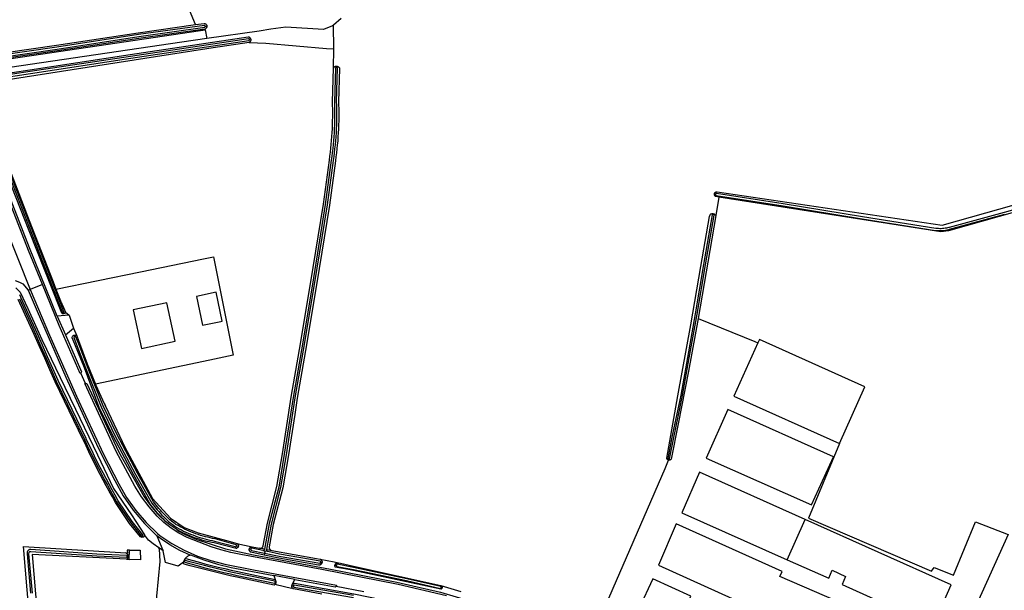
# Model space of a CAD drawing. Header units: metres. Extents: x 174255 to 175175, y 462028 to 462911.
# Tile 193 of 256: x 175047.23 to 175050.32, y 462736.5 to 462738.28. Entities that reach past the tile are written whole.
import ezdxf

# ---------------------------------------------------------------- set-up
doc = ezdxf.new("R2010")
doc.units = ezdxf.units.M
doc.layers.add('N-XX-AL-LIJN_0.20-G', color=7, linetype='Continuous', lineweight=25)

# ---------------------------------------------------------------- blocks, each defined once
blk = doc.blocks.new('Situatie')
at = {"lineweight": -3}
for p, q in [((-7.8297, 24.5826), (-7.8307, 24.6568)), ((-8.2331, 24.6421), (-8.2274, 24.6146)), ((-8.2329, 24.6533), (-8.2274, 24.6539)), ((-8.0903, 24.6123), (-8.0943, 24.6117)), ((-7.8309, 24.5217), (-7.8297, 24.5826)), ((-7.8206, 24.5281), (-7.8211, 24.5237)), ((-6.6333, 24.127), (-6.6372, 24.1275)), ((-6.623, 24.1181), (-6.6328, 24.0604)), ((-6.6402, 24.0633), (-6.6397, 24.0658)), ((-8.8583, 24.0233), (-8.7814, 23.8288)), ((-8.7872, 23.8264), (-8.7814, 23.8288)), ((-8.6964, 23.7456), (-8.6707, 23.6868)), ((-8.6774, 23.7563), (-8.6758, 23.7524)), ((-8.6588, 23.748), (-8.6456, 23.7079)), ((-8.6418, 23.6811), (-8.6439, 23.6856)), ((-6.4088, 22.9822), (-6.353, 23.1084)), ((-8.4267, 23.053), (-8.4296, 23.0567)), ((-8.1291, 23.0237), (-8.1345, 23.0249)), ((-8.4769, 22.9927), (-8.4741, 22.9926)), ((-8.0945, 23.0166), (-8.0897, 23.0156)), ((-8.0468, 23.0153), (-8.0629, 23.018)), ((-8.0527, 23.0111), (-8.0447, 23.0094)), ((-8.0465, 23.0027), (-8.0481, 22.9969)), ((-8.0447, 23.0094), (-8.0465, 23.0027)), ((-8.0361, 23.0076), (-8.0447, 23.0094)), ((-8.0399, 23.0141), (-8.0241, 23.0109)), ((-8.2993, 22.9782), (-8.2975, 22.9777)), ((-7.867, 22.9728), (-7.8708, 22.9739)), ((-7.8259, 22.9656), (-7.8219, 22.9647)), ((-8.0181, 22.9326), (-8.0138, 22.9205)), ((-7.952, 22.9206), (-8.0181, 22.9326)), ((-8.0134, 22.9103), (-8.0111, 22.9096)), ((-7.9565, 22.8998), (-7.9611, 22.9005)), ((-7.4933, 22.895), (-7.4904, 22.8939))]:
    blk.add_line(p, q, dxfattribs=at)
for points in [[(-8.8579, 24.5707), (-8.6984, 24.5936), (-8.443, 24.633), (-8.2629, 24.6581), (-8.2981, 24.7419), (-8.3154, 24.8234), (-8.2984, 24.8789), (-8.313, 24.9698), (-7.9418, 25.0033), (-7.9486, 25.0575), (-7.8808, 25.0643), (-7.9012, 25.1647), (-7.8835, 25.204), (-7.7678, 25.2631), (-7.6112, 25.343), (-7.7678, 25.5519), (-8.051, 25.9297), (-8.7893, 26.8782), (-9.4844, 27.8142)], [(-8.9652, 24.5432), (-8.6967, 24.5817), (-8.4413, 24.6211), (-8.2344, 24.6499), (-8.2341, 24.6501), (-8.2336, 24.6506), (-8.2332, 24.6512), (-8.2329, 24.6519), (-8.2328, 24.6526), (-8.2329, 24.6533), (-8.2329, 24.6534), (-8.2331, 24.654), (-8.2335, 24.6547), (-8.2339, 24.6552), (-8.2345, 24.6556), (-8.2352, 24.6559), (-8.4421, 24.6271), (-8.6976, 24.5877), (-8.966, 24.5491)], [(-7.807, 24.6772), (-7.8307, 24.6568)], [(-5.2112, 25.1795), (-5.2112, 25.1795), (-5.2098, 25.1797), (-5.2085, 25.1798), (-5.2071, 25.1797), (-5.2058, 25.1795), (-5.2045, 25.1791), (-5.2032, 25.1785), (-5.2021, 25.1779), (-5.2012, 25.1772), (-4.9998, 24.2821), (-4.9994, 24.2764), (-5.0007, 24.2721), (-5.0034, 24.2687), (-5.0064, 24.2663), (-5.9033, 24.0123), (-5.9272, 24.0096), (-6.623, 24.1181)], [(-6.623, 24.1181), (-6.6329, 24.1197), (-6.6338, 24.1203), (-6.6347, 24.121), (-6.6355, 24.1218), (-6.6361, 24.1227), (-6.6367, 24.1237), (-6.637, 24.1247), (-6.6372, 24.1258), (-6.6373, 24.1269), (-6.6372, 24.1275), (-6.6372, 24.128), (-6.6369, 24.1291), (-6.6365, 24.1302), (-6.6359, 24.1311), (-6.6352, 24.132), (-6.6344, 24.1328), (-6.6335, 24.1334), (-6.6325, 24.1339), (-6.6314, 24.1343), (-6.6303, 24.1345), (-6.6292, 24.1345), (-6.6283, 24.1344), (-5.923, 24.0301), (-5.0279, 24.2827)], [(-6.6333, 24.127), (-6.6333, 24.1268), (-6.6334, 24.1261), (-6.6333, 24.1254), (-6.6331, 24.1248), (-6.6327, 24.1242), (-6.6316, 24.1234), (-6.631, 24.1232), (-6.422, 24.0907), (-6.1737, 24.0501), (-5.9436, 24.0139), (-5.9392, 24.0134), (-5.9349, 24.0132), (-5.9305, 24.0131), (-5.9262, 24.0131), (-5.9218, 24.0134), (-5.9175, 24.0138), (-5.9131, 24.0144), (-5.9089, 24.0151), (-5.9046, 24.016), (-5.9004, 24.0171), (-5.8999, 24.0172), (-5.727, 24.0646)], [(-5.4486, 24.1496), (-5.7286, 24.0703), (-5.9015, 24.023), (-5.902, 24.0229), (-5.906, 24.0219), (-5.91, 24.021), (-5.9141, 24.0203), (-5.9181, 24.0198), (-5.9223, 24.0194), (-5.9264, 24.0191), (-5.9305, 24.0191), (-5.9346, 24.0192), (-5.9387, 24.0194), (-5.9428, 24.0198), (-6.1727, 24.056), (-6.421, 24.0966), (-6.63, 24.1291), (-6.6302, 24.1291), (-6.6309, 24.1291), (-6.6316, 24.1289), (-6.6322, 24.1285), (-6.6327, 24.128), (-6.6331, 24.1275), (-6.6333, 24.127)], [(-7.8307, 24.6568), (-7.834, 24.654), (-7.862, 24.6425), (-7.9798, 24.6505), (-8.0268, 24.644), (-8.064, 24.6382), (-8.2274, 24.6146), (-8.306, 24.6032), (-8.8448, 24.524)], [(-8.894, 24.5001), (-8.7825, 24.5171), (-8.4679, 24.5648), (-8.0978, 24.62), (-8.0966, 24.6197), (-8.0954, 24.6192), (-8.0944, 24.6185), (-8.0934, 24.6177), (-8.0925, 24.6169), (-8.0918, 24.6159), (-8.0912, 24.6148), (-8.0907, 24.6137), (-8.0904, 24.6125), (-8.0903, 24.6123), (-8.0902, 24.6112), (-8.0902, 24.61), (-8.0903, 24.6088), (-8.0906, 24.6076), (-8.091, 24.6065), (-8.0916, 24.6054), (-8.0924, 24.6044), (-8.0932, 24.6035), (-8.0942, 24.6028), (-8.0951, 24.6022)], [(-8.2629, 24.6581), (-8.236, 24.6618), (-8.2358, 24.6618), (-8.2346, 24.6617), (-8.2335, 24.6614), (-8.2324, 24.661), (-8.2313, 24.6604), (-8.2304, 24.6597), (-8.2295, 24.6589), (-8.2288, 24.6579), (-8.2282, 24.6569), (-8.2278, 24.6558), (-8.2275, 24.6546), (-8.2274, 24.6539)], [(-8.2331, 24.6421), (-8.2336, 24.644), (-8.4404, 24.6152), (-8.6958, 24.5758), (-8.9643, 24.5372), (-8.9765, 24.5383), (-8.9788, 24.5387), (-8.9762, 24.5303), (-8.9693, 24.5311), (-8.9575, 24.5325), (-8.9128, 24.542), (-8.7768, 24.5615), (-8.2475, 24.6402), (-8.2331, 24.6421)], [(-8.2274, 24.6539), (-8.2273, 24.6534), (-8.2273, 24.6522), (-8.2275, 24.651), (-8.2278, 24.6499), (-8.2283, 24.6487), (-8.2289, 24.6477), (-8.2296, 24.6467), (-8.2305, 24.6458), (-8.2314, 24.6451), (-8.2325, 24.6445), (-8.2336, 24.644)], [(-8.6774, 23.7563), (-8.6772, 23.7564), (-8.6767, 23.7567), (-8.6762, 23.7572), (-8.6759, 23.7578), (-8.6758, 23.7584), (-8.6758, 23.759), (-8.7353, 23.9135), (-8.8596, 24.233)], [(-8.8915, 24.4883), (-8.7807, 24.5052), (-8.4662, 24.553), (-8.096, 24.6081), (-8.0958, 24.6082), (-8.0952, 24.6087), (-8.0948, 24.6092), (-8.0944, 24.6098), (-8.0942, 24.6105), (-8.0942, 24.6112), (-8.0943, 24.6117), (-8.0943, 24.6119), (-8.0946, 24.6125), (-8.095, 24.6131), (-8.0956, 24.6136), (-8.0962, 24.6139), (-8.0969, 24.6141), (-8.4671, 24.5589), (-8.7816, 24.5111), (-8.8927, 24.4942)], [(-8.8652, 24.2308), (-8.7408, 23.9112), (-8.6806, 23.7573), (-8.6802, 23.7568), (-8.6797, 23.7564), (-8.6791, 23.7562), (-8.6784, 23.7561), (-8.6778, 23.7561), (-8.6774, 23.7563)], [(-8.0951, 24.6022), (-8.1859, 24.5887), (-8.1943, 24.588), (-8.9116, 24.476)], [(-8.8599, 24.2412), (-8.7842, 24.0449), (-8.7098, 23.8529), (-8.7006, 23.83), (-8.4357, 23.8844), (-8.2384, 23.9249), (-8.2069, 23.9314), (-8.1453, 23.623), (-8.2187, 23.6076), (-8.5766, 23.532), (-8.5755, 23.5291), (-8.5491, 23.4713), (-8.5478, 23.4686), (-8.5469, 23.4668), (-8.5445, 23.4616), (-8.485, 23.3343), (-8.3977, 23.1741), (-8.3414, 23.1127), (-8.2991, 23.0833), (-8.2545, 23.0662), (-8.1541, 23.0391), (-8.1372, 23.034), (-8.1338, 23.0333), (-8.0854, 23.0228), (-8.0629, 23.018), (-8.0599, 23.0178), (-8.0567, 23.0186), (-8.0539, 23.0205), (-8.0519, 23.0231), (-8.0509, 23.0259), (-8.038, 23.0969), (-8.0083, 23.2113), (-7.9908, 23.3134), (-7.9633, 23.4917), (-7.9373, 23.6404), (-7.9029, 23.846), (-7.8624, 24.0955), (-7.8438, 24.2341), (-7.842, 24.2464), (-7.8404, 24.2586), (-7.839, 24.2708), (-7.8377, 24.2831), (-7.8366, 24.2954), (-7.8356, 24.3076), (-7.8348, 24.3199), (-7.8342, 24.3322), (-7.8337, 24.3445), (-7.8334, 24.3568), (-7.8332, 24.3691), (-7.8332, 24.3814), (-7.8333, 24.3937), (-7.8336, 24.4061), (-7.834, 24.4159), (-7.8309, 24.5217)], [(-8.0951, 24.6022), (-8.0432, 24.6003), (-7.8522, 24.5839), (-7.8297, 24.5826)], [(-8.0361, 23.0076), (-8.0375, 23.0081), (-8.0387, 23.0091), (-8.0396, 23.0104), (-8.04, 23.0119), (-8.04, 23.0134), (-8.0399, 23.0141), (-8.0253, 23.0941), (-7.9956, 23.2086), (-7.978, 23.3113), (-7.9504, 23.4896), (-7.9245, 23.6382), (-7.89, 23.8439), (-7.8496, 24.0936), (-7.8309, 24.2323), (-7.8291, 24.2447), (-7.8275, 24.257), (-7.8261, 24.2694), (-7.8248, 24.2818), (-7.8236, 24.2943), (-7.8227, 24.3067), (-7.8218, 24.3191), (-7.8212, 24.3316), (-7.8207, 24.3441), (-7.8203, 24.3565), (-7.8202, 24.369), (-7.8202, 24.3815), (-7.8203, 24.394), (-7.8206, 24.4064), (-7.8209, 24.4159), (-7.8179, 24.5214), (-7.8183, 24.522), (-7.8188, 24.5226), (-7.8194, 24.5231), (-7.8201, 24.5235), (-7.8209, 24.5237), (-7.8211, 24.5237), (-7.8217, 24.5237), (-7.8225, 24.5236), (-7.8232, 24.5233), (-7.8239, 24.5229), (-7.8244, 24.5224), (-7.8249, 24.5217), (-7.8249, 24.5216), (-7.8279, 24.4159), (-7.8276, 24.4062), (-7.8273, 24.3938), (-7.8272, 24.3815), (-7.8272, 24.3691), (-7.8273, 24.3567), (-7.8277, 24.3443), (-7.8282, 24.3319), (-7.8288, 24.3196), (-7.8296, 24.3072), (-7.8306, 24.2948), (-7.8317, 24.2825), (-7.833, 24.2702), (-7.8345, 24.2579), (-7.8361, 24.2456), (-7.8378, 24.2333), (-7.8565, 24.0946), (-7.897, 23.8451), (-7.9314, 23.6394), (-7.9573, 23.4907), (-7.9849, 23.3125), (-8.0024, 23.21), (-8.0322, 23.0956), (-8.0468, 23.0153), (-8.0468, 23.0151), (-8.0473, 23.0137), (-8.0483, 23.0124), (-8.0497, 23.0115), (-8.0512, 23.011), (-8.0527, 23.0111)], [(-7.8309, 24.5217), (-7.8307, 24.5223), (-7.8301, 24.5234), (-7.8293, 24.5245), (-7.8285, 24.5254), (-7.8275, 24.5262), (-7.8264, 24.5269), (-7.8253, 24.5274), (-7.8241, 24.5278), (-7.8228, 24.5281), (-7.8216, 24.5282), (-7.8206, 24.5281), (-7.8203, 24.5281), (-7.8191, 24.5278), (-7.8179, 24.5275), (-7.8167, 24.5269), (-7.8156, 24.5262), (-7.8146, 24.5254), (-7.8138, 24.5245), (-7.813, 24.5235), (-7.8124, 24.5224), (-7.8119, 24.5212), (-7.8149, 24.4159), (-7.8146, 24.4066), (-7.8143, 24.3941), (-7.8142, 24.3815), (-7.8142, 24.369), (-7.8144, 24.3564), (-7.8147, 24.3439), (-7.8152, 24.3313), (-7.8159, 24.3188), (-7.8167, 24.3063), (-7.8177, 24.2937), (-7.8188, 24.2812), (-7.8201, 24.2688), (-7.8216, 24.2563), (-7.8232, 24.2438), (-7.825, 24.2315), (-7.8436, 24.0927), (-7.8841, 23.8429), (-7.9185, 23.6372), (-7.9445, 23.4886), (-7.9524, 23.4376), (-7.9721, 23.3104), (-7.9897, 23.2073), (-8.0195, 23.0928), (-8.0322, 23.0225), (-8.0323, 23.0196), (-8.0314, 23.0165), (-8.0295, 23.0138), (-8.0269, 23.0119), (-8.0241, 23.0109), (-7.8845, 22.9865), (-7.8728, 22.9843), (-7.8291, 22.9753), (-7.8148, 22.9723), (-7.8085, 22.971), (-7.7678, 22.9619), (-7.4948, 22.9012), (-7.4945, 22.9012), (-7.4317, 22.8828)], [(-6.9892, 22.8142), (-6.7909, 23.2682), (-6.7806, 23.2939), (-6.7807, 23.2939), (-6.7818, 23.2943), (-6.7828, 23.2948), (-6.7837, 23.2954), (-6.7845, 23.2961), (-6.7852, 23.297), (-6.7858, 23.2979), (-6.7862, 23.2989), (-6.7865, 23.3), (-6.7866, 23.3007), (-6.7519, 23.496), (-6.7106, 23.7175), (-6.6791, 23.9009), (-6.6523, 24.0572), (-6.6497, 24.0643), (-6.6496, 24.0644), (-6.6484, 24.0651), (-6.6471, 24.0657), (-6.6458, 24.0661), (-6.6444, 24.0663), (-6.6431, 24.0664), (-6.6417, 24.0663), (-6.6403, 24.066), (-6.6397, 24.0658), (-6.639, 24.0656), (-6.6377, 24.0651), (-6.6365, 24.0644), (-6.6354, 24.0635), (-6.6344, 24.0626), (-6.6335, 24.0615), (-6.6328, 24.0604)], [(-8.6758, 23.7524), (-8.6762, 23.7522), (-8.6785, 23.7522), (-8.6802, 23.7528), (-8.6821, 23.7541), (-8.6823, 23.7545), (-8.6865, 23.765), (-8.7845, 24.0127), (-8.8961, 24.2927), (-8.9356, 24.3959), (-8.9462, 24.4228), (-8.9599, 24.4493), (-8.9624, 24.4556), (-8.9627, 24.4567), (-8.9631, 24.4587), (-8.9633, 24.4609), (-8.9632, 24.463), (-8.9629, 24.4651), (-8.9624, 24.4672), (-8.9616, 24.4691), (-8.9607, 24.4711), (-8.9595, 24.4728), (-8.9587, 24.4739)], [(-8.7432, 23.8446), (-8.7867, 23.9503), (-8.871, 24.1693), (-8.9572, 24.3969), (-8.955, 24.3979), (-8.951, 24.397)], [(-8.6964, 23.7456), (-8.7836, 23.9591), (-8.8677, 24.1777), (-8.951, 24.397)], [(-6.7797, 23.2974), (-6.7783, 23.2977), (-6.7773, 23.2985), (-6.7644, 23.3646), (-6.7368, 23.4966), (-6.7156, 23.6143), (-6.6909, 23.7509), (-6.6651, 23.9056), (-6.6378, 24.0612), (-6.6382, 24.0619), (-6.6387, 24.0625), (-6.6393, 24.0629), (-6.64, 24.0632), (-6.6402, 24.0633), (-6.6407, 24.0634), (-6.6414, 24.0634), (-6.6422, 24.0632), (-6.6429, 24.0629), (-6.6435, 24.0625), (-6.6437, 24.0623), (-6.671, 23.9066), (-6.6968, 23.7519), (-6.7215, 23.6154), (-6.7427, 23.4978), (-6.7703, 23.3658), (-6.7832, 23.2997), (-6.7824, 23.2984), (-6.7814, 23.2975), (-6.7797, 23.2974)], [(-6.6328, 24.0604), (-6.6874, 23.7379), (-6.5106, 23.6657), (-6.5009, 23.6614)], [(-8.8281, 23.8569), (-8.8201, 23.8538), (-8.8123, 23.8501), (-8.8048, 23.846), (-8.7872, 23.8264)], [(-8.826, 23.8334), (-8.8132, 23.8202), (-8.789, 23.769), (-8.7744, 23.7368), (-8.7446, 23.6723), (-8.6727, 23.5225), (-8.6395, 23.4541), (-8.5702, 23.311), (-8.52, 23.2054), (-8.4639, 23.1229), (-8.4228, 23.0598), (-8.424, 23.0548), (-8.4267, 23.053)], [(-8.4267, 23.053), (-8.4272, 23.0527), (-8.4303, 23.0519), (-8.4359, 23.0537), (-8.4697, 23.0959), (-8.5139, 23.1616), (-8.5238, 23.1791), (-8.5335, 23.1965), (-8.5431, 23.2141), (-8.5525, 23.2316), (-8.5618, 23.2493), (-8.571, 23.267), (-8.58, 23.2848), (-8.5889, 23.3027), (-8.5976, 23.3206), (-8.6062, 23.3386), (-8.6147, 23.3566), (-8.6151, 23.3575), (-8.7031, 23.5397), (-8.7194, 23.5767), (-8.7357, 23.6136), (-8.7521, 23.6505), (-8.7686, 23.6873), (-8.7852, 23.7241), (-8.8019, 23.7609), (-8.8187, 23.7976)], [(-8.4296, 23.0567), (-8.429, 23.0572), (-8.4285, 23.0578), (-8.4282, 23.0585), (-8.4281, 23.0592), (-8.4281, 23.06), (-8.4616, 23.1018), (-8.5054, 23.1669), (-8.5151, 23.184), (-8.5247, 23.2014), (-8.5343, 23.2188), (-8.5437, 23.2363), (-8.5529, 23.2539), (-8.5621, 23.2716), (-8.5711, 23.2893), (-8.5799, 23.3071), (-8.5886, 23.3249), (-8.5972, 23.3429), (-8.6057, 23.3609), (-8.6061, 23.3618), (-8.694, 23.5439), (-8.7102, 23.5807), (-8.7266, 23.6177), (-8.743, 23.6546), (-8.7595, 23.6915), (-8.7761, 23.7283), (-8.7928, 23.765), (-8.8096, 23.8018), (-8.8131, 23.8094), (-8.8149, 23.8124)], [(-8.8151, 23.7993), (-8.7983, 23.7626), (-8.7816, 23.7258), (-8.765, 23.689), (-8.7485, 23.6521), (-8.7321, 23.6153), (-8.7157, 23.5783), (-8.6995, 23.5414), (-8.6115, 23.3592), (-8.6111, 23.3583), (-8.6026, 23.3403), (-8.594, 23.3223), (-8.5853, 23.3044), (-8.5764, 23.2866), (-8.5674, 23.2688), (-8.5583, 23.2511), (-8.549, 23.2335), (-8.5395, 23.216), (-8.53, 23.1985), (-8.5203, 23.1811), (-8.5105, 23.1637), (-8.4664, 23.0983), (-8.4327, 23.0562), (-8.4324, 23.0562), (-8.4317, 23.0561), (-8.4309, 23.0561), (-8.4302, 23.0563), (-8.4296, 23.0567)], [(-8.7872, 23.8264), (-8.7596, 23.7609), (-8.6692, 23.5536), (-8.5685, 23.333), (-8.5164, 23.2304), (-8.4898, 23.1827), (-8.4587, 23.1378), (-8.4236, 23.0959), (-8.3846, 23.0576)], [(-7.4768, 22.8691), (-7.6282, 22.9049), (-7.8671, 22.9516), (-8.1207, 22.9988), (-8.1523, 23.0054), (-8.1835, 23.0134), (-8.2143, 23.0229), (-8.2896, 23.0514), (-8.3152, 23.0651), (-8.3394, 23.081), (-8.3622, 23.0989), (-8.3834, 23.1187), (-8.4088, 23.1483), (-8.4321, 23.1796), (-8.4533, 23.2124), (-8.5114, 23.3209), (-8.61, 23.5338), (-8.6084, 23.5347), (-8.623, 23.5666), (-8.6244, 23.566), (-8.6902, 23.716), (-8.7432, 23.8446), (-8.7814, 23.8288)], [(-8.7814, 23.8288), (-8.7205, 23.6852), (-8.6362, 23.4945), (-8.5518, 23.3124), (-8.504, 23.2201), (-8.4791, 23.1771), (-8.4503, 23.1365), (-8.418, 23.0986), (-8.3824, 23.0639), (-8.3753, 23.058), (-8.3379, 23.0333), (-8.2985, 23.0119), (-8.2575, 22.9939), (-8.215, 22.9795), (-8.1715, 22.9687), (-8.0816, 22.9505), (-7.8218, 22.9025), (-7.8226, 22.899), (-7.7354, 22.8829)], [(-8.7006, 23.83), (-8.6839, 23.7879), (-8.6835, 23.787), (-8.6819, 23.7837), (-8.6799, 23.7796), (-8.674, 23.7652), (-8.671, 23.758), (-8.6707, 23.7574), (-8.6726, 23.7546), (-8.6739, 23.7531), (-8.6758, 23.7524)], [(-8.2602, 23.8068), (-8.2417, 23.7166), (-8.1836, 23.7285), (-8.1801, 23.7292), (-8.1986, 23.8198), (-8.2602, 23.8068)], [(-8.3274, 23.6665), (-8.3531, 23.7869), (-8.4584, 23.7645), (-8.4327, 23.6441), (-8.3274, 23.6665)], [(-8.6707, 23.7574), (-8.6588, 23.748), (-8.6964, 23.7456)], [(-6.6874, 23.7379), (-6.7178, 23.5731), (-6.7502, 23.4075), (-6.7728, 23.2968), (-6.7736, 23.2959), (-6.7744, 23.2952), (-6.7754, 23.2946), (-6.7764, 23.2942), (-6.7774, 23.2939), (-6.7785, 23.2938), (-6.7797, 23.2938), (-6.7806, 23.2939), (-6.7797, 23.2974)], [(-8.6707, 23.6868), (-8.6456, 23.7079), (-8.6354, 23.6834)], [(-8.6707, 23.6868), (-8.6202, 23.5711), (-8.623, 23.5666)], [(-8.1291, 23.0237), (-8.1295, 23.0226), (-8.13, 23.0216), (-8.1306, 23.0206), (-8.1322, 23.019), (-8.1332, 23.0183), (-8.1343, 23.0178), (-8.1354, 23.0175), (-8.2048, 23.0348), (-8.2122, 23.0362), (-8.22, 23.0379), (-8.2278, 23.0397), (-8.2356, 23.0417), (-8.2433, 23.0439), (-8.2509, 23.0462), (-8.2586, 23.0487), (-8.2661, 23.0513), (-8.2736, 23.0541), (-8.2811, 23.057), (-8.2885, 23.0601), (-8.2958, 23.0633), (-8.303, 23.0667), (-8.3102, 23.0703), (-8.3173, 23.074), (-8.3219, 23.0764), (-8.3343, 23.0848), (-8.3463, 23.0938), (-8.3579, 23.1032), (-8.3628, 23.1078), (-8.368, 23.1129), (-8.3732, 23.1182), (-8.3782, 23.1235), (-8.3831, 23.129), (-8.3878, 23.1346), (-8.3922, 23.1399), (-8.4054, 23.1559), (-8.4561, 23.2468), (-8.5213, 23.3691), (-8.5649, 23.4588), (-8.6107, 23.5832), (-8.6415, 23.6575), (-8.6496, 23.6775), (-8.6496, 23.6787), (-8.6494, 23.6798), (-8.649, 23.6809), (-8.6485, 23.6819), (-8.6479, 23.6829), (-8.6471, 23.6837), (-8.6462, 23.6845), (-8.646, 23.6846), (-8.6453, 23.6851), (-8.6442, 23.6855), (-8.6439, 23.6856)], [(-8.1345, 23.0249), (-8.1345, 23.025), (-8.1343, 23.0257), (-8.1343, 23.0264), (-8.1345, 23.0271), (-8.1348, 23.0277), (-8.1352, 23.0283), (-8.1358, 23.0287), (-8.202, 23.0475), (-8.2096, 23.049), (-8.2172, 23.0506), (-8.2247, 23.0524), (-8.2322, 23.0543), (-8.2397, 23.0564), (-8.2471, 23.0586), (-8.2544, 23.061), (-8.2617, 23.0635), (-8.269, 23.0662), (-8.2762, 23.069), (-8.2833, 23.072), (-8.2904, 23.0752), (-8.2974, 23.0784), (-8.3043, 23.0819), (-8.3112, 23.0854), (-8.318, 23.0891), (-8.3247, 23.093), (-8.327, 23.0943), (-8.338, 23.1031), (-8.3434, 23.1077), (-8.3486, 23.1124), (-8.3538, 23.1172), (-8.3588, 23.1221), (-8.3638, 23.1272), (-8.3686, 23.1323), (-8.3733, 23.1376), (-8.3779, 23.1429), (-8.3821, 23.1482), (-8.3946, 23.1633), (-8.4446, 23.253), (-8.5097, 23.375), (-8.553, 23.4641), (-8.5994, 23.5809), (-8.6251, 23.6473), (-8.6379, 23.6803), (-8.6386, 23.6808), (-8.6393, 23.6811), (-8.6401, 23.6813), (-8.6409, 23.6813), (-8.6416, 23.6812), (-8.6418, 23.6811), (-8.6424, 23.6809), (-8.643, 23.6804), (-8.6436, 23.6799), (-8.644, 23.6792), (-8.6443, 23.6785), (-8.6445, 23.6778), (-8.6316, 23.6448), (-8.6059, 23.5783), (-8.5594, 23.4613), (-8.5159, 23.3718), (-8.4508, 23.2496), (-8.4004, 23.1593), (-8.3875, 23.1437), (-8.3832, 23.1384), (-8.3786, 23.133), (-8.3737, 23.1276), (-8.3688, 23.1223), (-8.3638, 23.1172), (-8.3586, 23.1121), (-8.3533, 23.1072), (-8.348, 23.1024), (-8.3282, 23.0869), (-8.3214, 23.083), (-8.3145, 23.0793), (-8.3075, 23.0756), (-8.3004, 23.0721), (-8.2933, 23.0688), (-8.2861, 23.0656), (-8.2788, 23.0626), (-8.2715, 23.0597), (-8.2641, 23.0569), (-8.2566, 23.0543), (-8.2492, 23.0519), (-8.2416, 23.0496), (-8.234, 23.0475), (-8.2264, 23.0456), (-8.2187, 23.0438), (-8.211, 23.0421), (-8.2035, 23.0407), (-8.1387, 23.0232), (-8.1385, 23.0231), (-8.1378, 23.0229), (-8.1371, 23.0229), (-8.1364, 23.0231), (-8.1357, 23.0234), (-8.1352, 23.0238), (-8.1348, 23.0244), (-8.1345, 23.0249)], [(-8.6439, 23.6856), (-8.6431, 23.6859), (-8.642, 23.686), (-8.6409, 23.686), (-8.6397, 23.6859), (-8.6386, 23.6856), (-8.6376, 23.6851), (-8.6366, 23.6845), (-8.6358, 23.6838), (-8.6354, 23.6834), (-8.63, 23.669), (-8.6023, 23.5958), (-8.5766, 23.532)], [(-6.2454, 23.346), (-6.1657, 23.5234), (-6.4962, 23.6719), (-6.5009, 23.6614), (-6.5759, 23.4945), (-6.2454, 23.346)], [(-8.6084, 23.5347), (-8.6033, 23.5337), (-8.5047, 23.3215), (-8.4241, 23.179), (-8.4046, 23.1516), (-8.3824, 23.1263), (-8.3579, 23.1032)], [(-6.3328, 23.1542), (-6.264, 23.3045), (-6.5945, 23.453), (-6.663, 23.3005), (-6.3328, 23.1542)], [(-6.2454, 23.346), (-6.3426, 23.1127), (-5.9568, 22.9465), (-5.9483, 22.9579), (-5.8875, 22.9341), (-5.8187, 23.1008), (-5.7168, 23.0611), (-5.8284, 22.8142), (-6.0475, 22.3295), (-6.0391, 22.3257), (-5.8846, 22.2527), (-5.7436, 22.1882), (-5.525, 22.0908)], [(-6.353, 23.1084), (-6.6835, 23.2565), (-6.7388, 23.1292), (-6.4088, 22.9822)], [(-6.2261, 22.7504), (-6.248, 22.702), (-6.2005, 22.6805), (-6.179, 22.7292), (-6.1785, 22.729), (-6.1445, 22.805), (-6.432, 22.9299), (-6.425, 22.9455), (-6.7565, 23.0942), (-6.8125, 22.9655), (-6.4825, 22.816), (-6.464, 22.8577), (-6.2261, 22.7504)], [(-6.4088, 22.9822), (-6.2785, 22.9242), (-6.268, 22.9495), (-6.2265, 22.9295), (-6.2368, 22.905), (-6.0513, 22.821), (-6.0528, 22.818), (-5.9528, 22.7732), (-5.895, 22.9032), (-6.353, 23.1084)], [(-8.3846, 23.0576), (-8.3652, 23.0127), (-8.3647, 23.0105), (-8.3674, 23.0119), (-8.369, 23.013), (-8.3701, 23.0138), (-8.3777, 23.0193), (-8.3955, 23.0321), (-8.4107, 23.0436), (-8.4228, 23.0598)], [(-8.2796, 22.997), (-8.3124, 23.0114), (-8.3437, 23.0288), (-8.3732, 23.049), (-8.3846, 23.0576)], [(-8.3219, 23.0764), (-8.3132, 23.071), (-8.3044, 23.0659), (-8.2955, 23.061), (-8.2592, 23.0453), (-8.1697, 23.0164), (-8.0812, 22.9973), (-7.8401, 22.9528), (-7.6323, 22.9121), (-7.4955, 22.8803), (-7.3482, 22.8373), (-7.2179, 22.7954), (-7.0203, 22.7247), (-7.0137, 22.7304)], [(-8.6915, 21.922), (-8.692, 21.9219), (-8.6932, 21.9219), (-8.6943, 21.9221), (-8.6954, 21.9224), (-8.6965, 21.9229), (-8.6974, 21.9235), (-8.6983, 21.9242), (-8.6991, 21.9251), (-8.6997, 21.926), (-8.7002, 21.927), (-8.7004, 21.9277), (-8.7083, 22.014), (-8.7221, 22.1454), (-8.739, 22.3325), (-8.7435, 22.3869), (-8.7543, 22.5129), (-8.7685, 22.6777), (-8.7842, 22.8142), (-8.8024, 23.0232), (-8.4821, 23.0035)], [(-8.1338, 23.0333), (-8.1328, 23.0328), (-8.1319, 23.0321), (-8.131, 23.0313), (-8.1303, 23.0304), (-8.1297, 23.0294), (-8.1293, 23.0283), (-8.129, 23.0272), (-8.1289, 23.026), (-8.1289, 23.0249), (-8.1291, 23.0237)], [(-8.0945, 23.0166), (-8.0941, 23.0177), (-8.0935, 23.0187), (-8.0928, 23.0197), (-8.092, 23.0205), (-8.091, 23.0213), (-8.09, 23.0219), (-8.0889, 23.0223), (-8.0877, 23.0227), (-8.0866, 23.0228), (-8.0854, 23.0228)], [(-8.4769, 22.9927), (-8.4769, 22.993), (-8.477, 22.9937), (-8.4773, 22.9944), (-8.4777, 22.995), (-8.4783, 22.9954), (-8.4789, 22.9958), (-8.5723, 23), (-8.7792, 23.014), (-8.7805, 23.0141), (-8.7818, 23.0141), (-8.7831, 23.0138), (-8.7843, 23.0135), (-8.7855, 23.0129), (-8.7866, 23.0123), (-8.7876, 23.0115), (-8.7885, 23.0106), (-8.7893, 23.0095), (-8.79, 23.0084), (-8.7905, 23.0072), (-8.7909, 23.006), (-8.791, 23.0057), (-8.7912, 23.0006), (-8.7799, 22.8774)], [(-8.7739, 22.878), (-8.7852, 23.0007), (-8.785, 23.0048), (-8.7849, 23.0051), (-8.7847, 23.0057), (-8.7844, 23.0061), (-8.784, 23.0066), (-8.7836, 23.007), (-8.7832, 23.0073), (-8.7827, 23.0076), (-8.7822, 23.0078), (-8.7817, 23.008), (-8.7811, 23.0081), (-8.7806, 23.0081), (-8.7797, 23.008), (-8.5725, 22.994), (-8.4792, 22.9898), (-8.4791, 22.9898), (-8.4785, 22.9901), (-8.4779, 22.9905), (-8.4774, 22.991), (-8.4771, 22.9916), (-8.4769, 22.9923), (-8.4769, 22.9927)], [(-8.4793, 22.9837), (-8.775, 22.999), (-8.7595, 22.8142), (-8.6851, 21.927), (-8.6855, 21.926), (-8.6862, 21.9251), (-8.6869, 21.9242), (-8.6878, 21.9235), (-8.6888, 21.9229), (-8.6898, 21.9224), (-8.6909, 21.9221), (-8.6915, 21.922)], [(-8.4698, 23.0122), (-8.4775, 23.0122), (-8.4762, 23.0032), (-8.4821, 23.0035), (-8.4815, 23.0034), (-8.4803, 23.0029), (-8.4792, 23.0023), (-8.4781, 23.0015), (-8.4771, 23.0006), (-8.4763, 22.9996), (-8.4755, 22.9985), (-8.4749, 22.9973), (-8.4745, 22.996), (-8.4742, 22.9947), (-8.4741, 22.9934), (-8.4741, 22.9926), (-8.4741, 22.9921), (-8.4743, 22.9908), (-8.4747, 22.9895), (-8.4752, 22.9883), (-8.4758, 22.9871), (-8.4766, 22.986), (-8.4775, 22.9851), (-8.4785, 22.9842), (-8.4793, 22.9837), (-8.4707, 22.9832), (-8.4698, 23.0122)], [(-8.4754, 22.6106), (-8.425, 22.6099), (-8.3994, 22.7201), (-8.39, 22.8142), (-8.3738, 22.9763), (-8.3763, 23.016), (-8.3777, 23.0193)], [(-8.4698, 23.0122), (-8.4365, 23.0122), (-8.4352, 22.9814), (-8.4707, 22.9832)], [(-8.3009, 22.9747), (-8.3173, 22.9618), (-8.3575, 22.9732), (-8.3647, 23.0105)], [(-8.297, 22.9835), (-8.2957, 22.9856), (-8.2942, 22.9876), (-8.2925, 22.9895), (-8.2906, 22.9912), (-8.2886, 22.9927), (-8.2865, 22.9941), (-8.2843, 22.9953), (-8.282, 22.9962), (-8.2796, 22.997)], [(-8.2796, 22.997), (-8.2788, 22.9971), (-8.2371, 22.9818), (-8.1946, 22.9687), (-8.1515, 22.9579), (-8.0181, 22.9326)], [(-8.0481, 22.9969), (-8.0895, 23.0056), (-8.0905, 23.0061), (-8.0915, 23.0068), (-8.0924, 23.0076), (-8.0932, 23.0086), (-8.0938, 23.0096), (-8.0943, 23.0107), (-8.0947, 23.0118), (-8.0949, 23.013), (-8.0949, 23.0142), (-8.0948, 23.0154), (-8.0945, 23.0166), (-8.0945, 23.0166)], [(-8.0527, 23.0111), (-8.0868, 23.0183), (-8.0871, 23.0182), (-8.0878, 23.018), (-8.0885, 23.0175), (-8.089, 23.017), (-8.0895, 23.0163), (-8.0897, 23.0156), (-8.0899, 23.0148), (-8.0898, 23.0141), (-8.0896, 23.0133), (-8.0893, 23.0126), (-8.0888, 23.012), (-8.0882, 23.0115), (-8.0465, 23.0027)], [(-7.867, 22.9728), (-7.867, 22.9727), (-7.8673, 22.9715), (-7.8679, 22.9703), (-7.8685, 22.9692), (-7.8693, 22.9682), (-7.8702, 22.9674), (-7.8712, 22.9666), (-7.8723, 22.9659), (-7.8735, 22.9655), (-7.8747, 22.9651), (-7.8777, 22.9656), (-8.0022, 22.9872), (-8.0481, 22.9969)], [(-8.0465, 23.0027), (-8.0011, 22.993), (-7.8737, 22.971), (-7.8733, 22.9711), (-7.8726, 22.9715), (-7.872, 22.9719), (-7.8714, 22.9725), (-7.8711, 22.9732), (-7.8708, 22.9739), (-7.8707, 22.9747), (-7.8708, 22.9754), (-7.871, 22.9762), (-7.8714, 22.9769), (-7.8719, 22.9774), (-7.8725, 22.9779), (-7.9997, 22.9999), (-8.0361, 23.0076)], [(-8.0111, 22.9096), (-8.0128, 22.906), (-8.0134, 22.9051), (-8.0142, 22.9044), (-8.015, 22.9037), (-8.016, 22.9032), (-8.017, 22.9028), (-8.1341, 22.9273), (-8.1551, 22.932), (-8.176, 22.9368), (-8.1968, 22.9419), (-8.2176, 22.947), (-8.2384, 22.9524), (-8.2591, 22.9579), (-8.2798, 22.9635), (-8.2985, 22.9687), (-8.2992, 22.9692), (-8.2999, 22.9698), (-8.3004, 22.9705), (-8.3008, 22.9713), (-8.3011, 22.9721), (-8.3012, 22.973), (-8.3011, 22.9739), (-8.3009, 22.9747), (-8.3001, 22.9753), (-8.2999, 22.9762), (-8.2996, 22.9772), (-8.2993, 22.9782)], [(-8.2993, 22.9782), (-8.2987, 22.98), (-8.2979, 22.9818), (-8.297, 22.9835), (-8.2966, 22.984), (-8.2958, 22.9848), (-8.2948, 22.9854), (-8.2938, 22.986), (-8.2936, 22.9861), (-8.275, 22.9809), (-8.2545, 22.9752), (-8.2339, 22.9698), (-8.2132, 22.9645), (-8.1926, 22.9593), (-8.1718, 22.9544), (-8.1511, 22.9495), (-8.1303, 22.9449), (-8.0138, 22.9205), (-8.0128, 22.9178), (-8.0115, 22.9142), (-8.0111, 22.9096)], [(-8.2975, 22.9777), (-8.2975, 22.9775), (-8.2976, 22.9767), (-8.2975, 22.9759), (-8.2973, 22.9752), (-8.2969, 22.9745), (-8.2782, 22.9693), (-8.2576, 22.9637), (-8.2369, 22.9582), (-8.2162, 22.9529), (-8.1954, 22.9477), (-8.1746, 22.9427), (-8.1538, 22.9378), (-8.1329, 22.9331), (-8.0158, 22.9087), (-8.0157, 22.9087), (-8.015, 22.9089), (-8.0144, 22.9092), (-8.0139, 22.9097), (-8.0134, 22.9102), (-8.0134, 22.9103), (-8.0131, 22.9109), (-8.013, 22.9116), (-8.013, 22.9123), (-8.0132, 22.913), (-8.0135, 22.9136), (-8.014, 22.9141), (-8.0146, 22.9146), (-8.1316, 22.939), (-8.1524, 22.9437), (-8.1732, 22.9485), (-8.194, 22.9535), (-8.2147, 22.9587), (-8.2354, 22.964), (-8.256, 22.9694), (-8.2766, 22.9751), (-8.2952, 22.9803), (-8.2958, 22.98), (-8.2964, 22.9795), (-8.2969, 22.9789), (-8.2973, 22.9782), (-8.2975, 22.9777)], [(-7.8728, 22.9843), (-7.8727, 22.9843), (-7.8716, 22.9837), (-7.8705, 22.983), (-7.8696, 22.9821), (-7.8688, 22.9812), (-7.8681, 22.9801), (-7.8675, 22.979), (-7.8671, 22.9778), (-7.8668, 22.9765), (-7.8667, 22.9752), (-7.8668, 22.974), (-7.867, 22.9728)], [(-7.4904, 22.8939), (-7.4904, 22.8937), (-7.4908, 22.8928), (-7.4913, 22.892), (-7.492, 22.8913), (-7.4928, 22.8907), (-7.4936, 22.8903), (-7.4945, 22.89), (-7.7678, 22.9482), (-7.7839, 22.9516), (-7.8252, 22.9589), (-7.8256, 22.96), (-7.826, 22.9612), (-7.8262, 22.9624), (-7.8262, 22.9636), (-7.8261, 22.9649), (-7.8259, 22.9656)], [(-7.8259, 22.9656), (-7.8258, 22.9661), (-7.8254, 22.9672), (-7.8248, 22.9683), (-7.8241, 22.9693), (-7.8232, 22.9702), (-7.8223, 22.971), (-7.8212, 22.9717), (-7.8204, 22.9721), (-7.8148, 22.9723)], [(-7.4933, 22.895), (-7.4933, 22.8951), (-7.4932, 22.8958), (-7.4933, 22.8965), (-7.4936, 22.8972), (-7.494, 22.8978), (-7.4945, 22.8983), (-7.6009, 22.9228), (-7.7678, 22.9574), (-7.8191, 22.9679), (-7.8196, 22.9678), (-7.8203, 22.9674), (-7.8209, 22.9668), (-7.8213, 22.9662), (-7.8217, 22.9655), (-7.8219, 22.9647), (-7.8219, 22.9639), (-7.8218, 22.9631), (-7.8215, 22.9624), (-7.8211, 22.9617), (-7.8206, 22.9611), (-7.7678, 22.9513), (-7.6022, 22.9169), (-7.4959, 22.8924), (-7.4956, 22.8925), (-7.4949, 22.8928), (-7.4943, 22.8932), (-7.4938, 22.8937), (-7.4935, 22.8944), (-7.4933, 22.895)], [(-7.9615, 22.898), (-7.9625, 22.8918), (-8.0106, 22.9041), (-8.0111, 22.9096)], [(-7.8672, 22.8748), (-7.9565, 22.8909), (-7.9575, 22.8916), (-7.9585, 22.8924), (-7.9593, 22.8933), (-7.96, 22.8943), (-7.9606, 22.8953), (-7.9611, 22.8965), (-7.9615, 22.898), (-7.9611, 22.9005)], [(-7.9611, 22.9005), (-7.9605, 22.9041), (-7.9593, 22.9056), (-7.9584, 22.9064), (-7.9575, 22.9071), (-7.9564, 22.9077), (-7.9553, 22.9082), (-7.9542, 22.9085), (-7.9533, 22.9086), (-7.7667, 22.875), (-7.6396, 22.8498), (-7.6395, 22.8497), (-7.5396, 22.8273), (-7.4948, 22.8142), (-7.3891, 22.7834), (-7.2181, 22.7278), (-6.9597, 22.6345), (-6.8622, 22.5952), (-6.6487, 22.508), (-6.6393, 22.5036), (-6.6363, 22.501), (-6.6365, 22.4965), (-6.6381, 22.4928), (-6.6423, 22.4951)], [(-7.9605, 22.9041), (-7.9604, 22.9046), (-7.952, 22.9206)], [(-7.9565, 22.8998), (-7.9565, 22.8995), (-7.9565, 22.8987), (-7.9563, 22.898), (-7.9559, 22.8974), (-7.9554, 22.8968), (-7.7678, 22.8641)], [(-7.7678, 22.8702), (-7.9543, 22.9027), (-7.9546, 22.9025), (-7.9553, 22.9021), (-7.9558, 22.9016), (-7.9562, 22.901), (-7.9564, 22.9002), (-7.9565, 22.8998)], [(-7.952, 22.9206), (-7.8259, 22.8973), (-7.8226, 22.899)], [(-7.4945, 22.9012), (-7.4936, 22.9009), (-7.4927, 22.9004), (-7.492, 22.8998), (-7.4913, 22.8991), (-7.4908, 22.8983), (-7.4904, 22.8974), (-7.4902, 22.8965), (-7.4901, 22.8956), (-7.4902, 22.8946), (-7.4904, 22.8939)], [(-6.7112, 22.8686), (-6.8305, 22.9228), (-6.8724, 22.8304), (-6.797, 22.7961), (-6.7922, 22.8067), (-6.7483, 22.7868), (-6.7112, 22.8686)]]:
    blk.add_lwpolyline(points, dxfattribs=at)

msp = doc.modelspace()

# ---------------------------------------------------------------- block references
at = {"layer": 'N-XX-AL-LIJN_0.20-G'}
msp.add_blockref('Situatie', (175056.047, 462713.6112), dxfattribs=at)

doc.saveas('drawing.dxf')
